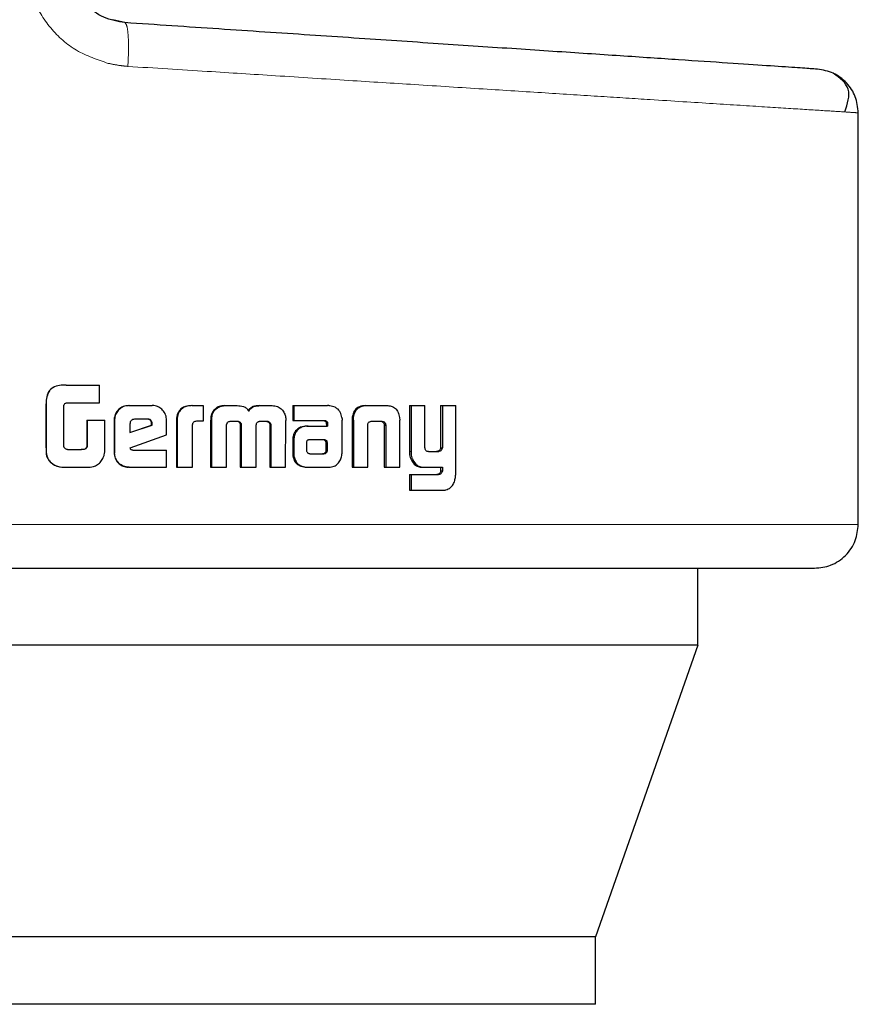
# Model space of a CAD drawing. Header units: millimetres. Extents: x 18 to 263, y 61 to 154.
# Tile 13 of 74: x 65.463 to 66.461, y 61.187 to 62.357. Entities that reach past the tile are written whole.
import ezdxf

# ---------------------------------------------------------------- set-up
doc = ezdxf.new("R2010")
doc.units = ezdxf.units.MM
doc.linetypes.add('PHANTOM', pattern=[12.7, 6.35, -1.27, 1.27, -1.27, 1.27, -1.27])

msp = doc.modelspace()

# ---------------------------------------------------------------- linework, layer by layer
at = {"color": 7, "linetype": 'Continuous', "lineweight": 25}
for p, q in [((65.5883, 62.3535), (65.5742, 62.3569)), ((66.4605, 61.7571), (66.4605, 62.2463)), ((65.5185, 61.9227), (65.5188, 61.9227)), ((65.5188, 61.9227), (65.5584, 61.9227)), ((65.5584, 61.9017), (65.5584, 61.9227)), ((65.4945, 61.8986), (65.4945, 61.8527)), ((65.4947, 61.8986), (65.4947, 61.8527)), ((65.5157, 61.8502), (65.5157, 61.8977)), ((65.5195, 61.9017), (65.5584, 61.9017)), ((65.5928, 61.8984), (65.5934, 61.8984)), ((65.5934, 61.8984), (65.6209, 61.8984)), ((65.6681, 61.8984), (65.669, 61.8984)), ((65.669, 61.8984), (65.6814, 61.8984)), ((65.6814, 61.8984), (65.6814, 61.8798)), ((65.7069, 61.8984), (65.7079, 61.8984)), ((65.7079, 61.8984), (65.7218, 61.8984)), ((65.7486, 61.8984), (65.7498, 61.8984)), ((65.7498, 61.8984), (65.7634, 61.8984)), ((65.7882, 61.8984), (65.7882, 61.8807)), ((65.7882, 61.8984), (65.7895, 61.8984)), ((65.7895, 61.8984), (65.7895, 61.8807)), ((65.7895, 61.8984), (65.8292, 61.8984)), ((65.8745, 61.8984), (65.8761, 61.8984)), ((65.8761, 61.8984), (65.8996, 61.8984)), ((65.9268, 61.8984), (65.9268, 61.8437)), ((65.9268, 61.8984), (65.9287, 61.8984)), ((65.9287, 61.8984), (65.9287, 61.8437)), ((65.9287, 61.8984), (65.9451, 61.8984)), ((65.9451, 61.8495), (65.9451, 61.8984)), ((65.9639, 61.8984), (65.9639, 61.8483)), ((65.9639, 61.8984), (65.9659, 61.8984)), ((65.9659, 61.8984), (65.9659, 61.8483)), ((65.9659, 61.8984), (65.9818, 61.8984)), ((65.9818, 61.8177), (65.9818, 61.8984)), ((65.6936, 61.8907), (65.6927, 61.8907)), ((65.8588, 61.8843), (65.8604, 61.8843)), ((65.915, 61.8843), (65.9153, 61.8809)), ((65.5432, 61.8812), (65.5432, 61.8504)), ((65.5432, 61.8812), (65.5436, 61.8812)), ((65.5436, 61.8812), (65.5436, 61.8504)), ((65.5436, 61.8812), (65.5646, 61.8812)), ((65.5646, 61.8499), (65.5646, 61.8812)), ((65.5757, 61.8811), (65.5757, 61.8424)), ((65.5757, 61.8811), (65.5762, 61.8811)), ((65.5762, 61.8811), (65.5762, 61.8424)), ((65.5945, 61.8771), (65.5945, 61.8663)), ((65.5945, 61.8663), (65.6208, 61.8752)), ((65.5945, 61.8665), (65.6201, 61.8752)), ((65.6158, 61.8821), (65.5997, 61.8821)), ((65.6208, 61.877), (65.6201, 61.877)), ((65.6201, 61.8752), (65.6201, 61.877)), ((65.6208, 61.8752), (65.6201, 61.8752)), ((65.6208, 61.8752), (65.6208, 61.877)), ((65.638, 61.8636), (65.638, 61.8811)), ((65.6497, 61.8796), (65.6497, 61.8251)), ((65.6497, 61.8796), (65.6505, 61.8796)), ((65.6505, 61.8796), (65.6505, 61.8251)), ((65.6688, 61.8251), (65.6688, 61.8758)), ((65.6814, 61.8798), (65.6734, 61.8798)), ((65.6904, 61.8808), (65.6904, 61.8251)), ((65.6904, 61.8808), (65.6913, 61.8808)), ((65.6913, 61.8808), (65.6913, 61.8251)), ((65.7094, 61.8251), (65.7091, 61.8742)), ((65.7142, 61.8798), (65.723, 61.8798)), ((65.7257, 61.8751), (65.7257, 61.8251)), ((65.7257, 61.8751), (65.7268, 61.8751)), ((65.7268, 61.8751), (65.7268, 61.8251)), ((65.7447, 61.8251), (65.7447, 61.8751)), ((65.7493, 61.8798), (65.7571, 61.8798)), ((65.7595, 61.8784), (65.7607, 61.8784)), ((65.7608, 61.8742), (65.7607, 61.8251)), ((65.7608, 61.8742), (65.762, 61.8742)), ((65.762, 61.8742), (65.7619, 61.8251)), ((65.7796, 61.8251), (65.7798, 61.8808)), ((65.7882, 61.8807), (65.7895, 61.8807)), ((65.7895, 61.8807), (65.8257, 61.8807)), ((65.8048, 61.8739), (65.8062, 61.8739)), ((65.8062, 61.8739), (65.8295, 61.8739)), ((65.8278, 61.8779), (65.8278, 61.8769)), ((65.8278, 61.8779), (65.8293, 61.8779)), ((65.8278, 61.8769), (65.8293, 61.8769)), ((65.828, 61.8758), (65.828, 61.8739)), ((65.828, 61.8758), (65.8295, 61.8758)), ((65.8293, 61.8779), (65.8293, 61.8769)), ((65.8295, 61.8758), (65.8295, 61.8739)), ((65.8466, 61.8423), (65.8467, 61.8812)), ((65.8585, 61.8809), (65.8585, 61.8251)), ((65.8601, 61.8809), (65.8601, 61.8251)), ((65.8772, 61.8251), (65.8772, 61.8757)), ((65.8826, 61.8798), (65.8931, 61.8798)), ((65.8967, 61.8757), (65.8985, 61.8757)), ((65.8968, 61.8747), (65.8968, 61.8251)), ((65.8986, 61.8747), (65.8986, 61.8251)), ((65.9153, 61.8251), (65.9153, 61.8809)), ((65.5948, 61.8483), (65.638, 61.8636)), ((65.5432, 61.8504), (65.5436, 61.8504)), ((65.788, 61.8566), (65.788, 61.8416)), ((65.7893, 61.8566), (65.7893, 61.8416)), ((65.8042, 61.854), (65.8042, 61.8529)), ((65.8042, 61.8529), (65.8043, 61.8454)), ((65.8077, 61.8577), (65.8069, 61.8575)), ((65.8087, 61.8577), (65.8077, 61.8577)), ((65.8247, 61.8578), (65.8087, 61.8577)), ((65.8278, 61.8455), (65.8277, 61.8536)), ((65.8292, 61.8536), (65.8277, 61.8536)), ((65.8293, 61.8455), (65.8292, 61.8536)), ((65.9639, 61.8483), (65.9659, 61.8483)), ((65.5202, 61.8461), (65.5369, 61.8461)), ((65.5757, 61.8424), (65.5762, 61.8424)), ((65.5979, 61.8454), (65.638, 61.8454)), ((65.638, 61.8251), (65.638, 61.8454)), ((65.788, 61.8416), (65.7893, 61.8416)), ((65.7882, 61.8384), (65.7895, 61.8384)), ((65.8087, 61.8411), (65.8234, 61.8412)), ((65.8088, 61.8411), (65.8249, 61.8412)), ((65.8249, 61.8412), (65.8234, 61.8412)), ((65.8283, 61.8426), (65.8268, 61.8426)), ((65.8293, 61.8455), (65.8278, 61.8455)), ((65.9495, 61.8437), (65.9609, 61.8437)), ((65.9599, 61.8438), (65.9619, 61.8438)), ((65.4995, 61.8316), (65.4997, 61.8316)), ((65.5186, 61.8251), (65.5189, 61.8251)), ((65.5189, 61.8251), (65.543, 61.8251)), ((65.5934, 61.8251), (65.5928, 61.8251)), ((65.5934, 61.8251), (65.638, 61.8251)), ((65.6497, 61.8251), (65.6505, 61.8251)), ((65.6505, 61.8251), (65.6688, 61.8251)), ((65.6904, 61.8251), (65.6913, 61.8251)), ((65.6913, 61.8251), (65.7094, 61.8251)), ((65.7257, 61.8251), (65.7268, 61.8251)), ((65.7268, 61.8251), (65.7447, 61.8251)), ((65.7607, 61.8251), (65.7619, 61.8251)), ((65.7619, 61.8251), (65.7796, 61.8251)), ((65.8057, 61.8251), (65.8071, 61.8251)), ((65.8071, 61.8251), (65.831, 61.8251)), ((65.8585, 61.8251), (65.8601, 61.8251)), ((65.8601, 61.8251), (65.8772, 61.8251)), ((65.8968, 61.8251), (65.8986, 61.8251)), ((65.8986, 61.8251), (65.9153, 61.8251)), ((65.9291, 61.8334), (65.931, 61.8334)), ((65.943, 61.8251), (65.945, 61.8251)), ((65.945, 61.8251), (65.9659, 61.8251)), ((65.9639, 61.8251), (65.9639, 61.8208)), ((65.9659, 61.8251), (65.9659, 61.8208)), ((65.9268, 61.8163), (65.9268, 61.7977)), ((65.9268, 61.8163), (65.9287, 61.8163)), ((65.9287, 61.8163), (65.9287, 61.7977)), ((65.9287, 61.8163), (65.9613, 61.8163)), ((65.9639, 61.8208), (65.9659, 61.8208)), ((65.9268, 61.7977), (65.9287, 61.7977)), ((65.9287, 61.7977), (65.9668, 61.7977)), ((66.2697, 61.6138), (66.2697, 61.7051)), ((66.2697, 61.6138), (64.7336, 61.6138)), ((66.2697, 61.6138), (66.1482, 61.2668)), ((66.1482, 61.2668), (64.8746, 61.2668)), ((66.1482, 61.1868), (66.1482, 61.2668)), ((66.1482, 61.1868), (64.8746, 61.1868))]:
    msp.add_line(p, q, dxfattribs=at)
at = {"color": 8, "linetype": 'PHANTOM', "lineweight": 18}
for p, q in [((65.4947, 61.8986), (65.4945, 61.8986)), ((65.8601, 61.8809), (65.8585, 61.8809)), ((65.8968, 61.8747), (65.8986, 61.8747)), ((65.4945, 61.8527), (65.4947, 61.8527)), ((65.788, 61.8566), (65.7893, 61.8566)), ((65.8256, 61.8572), (65.8271, 61.8572)), ((65.9268, 61.8437), (65.9287, 61.8437)), ((65.9603, 61.8165), (65.9623, 61.8165)), ((66.4605, 61.7571), (65.4542, 61.7571))]:
    msp.add_line(p, q, dxfattribs=at)
for points, knots in [([(65.4725, 62.4227), (65.4739, 62.409), (65.4768, 62.3816), (65.4987, 62.3459), (65.5298, 62.3182), (65.5557, 62.3095), (65.5687, 62.3051)], [0, 0, 0, 0, 0.25032, 0.500048, 0.750035, 1, 1, 1, 1]), ([(65.5883, 62.3535), (65.5892, 62.3526), (65.591, 62.351), (65.5925, 62.3389), (65.593, 62.3218), (65.5923, 62.3083), (65.592, 62.3015)], [0, 0, 0, 0, 0.250001, 0.500001, 0.750002, 1, 1, 1, 1]), ([(65.5687, 62.3051), (65.5731, 62.3042), (65.5808, 62.3026), (65.5887, 62.3018), (65.592, 62.3015)], [0, 0, 0, 0, 0.575369, 1, 1, 1, 1]), ([(65.592, 62.3015), (65.6236, 62.2995), (65.6829, 62.2958), (65.7707, 62.2902), (65.8533, 62.2849), (65.9359, 62.2797), (66.0142, 62.2747), (66.0882, 62.27), (66.1544, 62.2658), (66.2225, 62.2614), (66.2894, 62.2572), (66.3507, 62.2533), (66.3993, 62.2502), (66.4342, 62.248), (66.4564, 62.2466), (66.4591, 62.2464), (66.4605, 62.2463)], [0, 0, 0, 0, 0.066618, 0.125141, 0.189874, 0.250256, 0.316304, 0.380007, 0.441359, 0.500366, 0.585654, 0.668945, 0.75024, 0.834101, 0.917354, 1, 1, 1, 1])]:
    msp.add_open_spline(points, degree=3, knots=knots, dxfattribs=at)
at = {"color": 7, "linetype": 'Continuous', "lineweight": 25}
for points, knots in [([(65.5883, 62.3535), (65.5798, 62.355), (65.5627, 62.358), (65.5413, 62.3742), (65.5265, 62.3965), (65.5246, 62.414), (65.5236, 62.4227)], [0, 0, 0, 0, 0.252066, 0.501719, 0.750572, 1, 1, 1, 1]), ([(66.4119, 62.2983), (66.4106, 62.2983), (66.408, 62.2985), (66.3869, 62.2999), (66.3535, 62.3022), (66.3071, 62.3053), (66.2486, 62.3092), (66.1789, 62.3139), (66.0988, 62.3192), (66.0097, 62.3252), (65.9127, 62.3317), (65.8091, 62.3387), (65.7007, 62.3459), (65.6258, 62.351), (65.5883, 62.3535)], [0, 0, 0, 0, 0.083265, 0.166495, 0.249769, 0.333064, 0.416338, 0.499664, 0.583022, 0.666358, 0.749751, 0.83317, 0.916563, 1, 1, 1, 1]), ([(66.4605, 62.2463), (66.4598, 62.2529), (66.4584, 62.2659), (66.4473, 62.2826), (66.4313, 62.2948), (66.4184, 62.2971), (66.4119, 62.2983)], [0, 0, 0, 0, 0.2500034, 0.4999969, 0.7499989, 1, 1, 1, 1]), ([(66.4444, 62.2473), (66.4476, 62.257), (66.454, 62.2762), (66.4385, 62.2877), (66.4308, 62.2933)], [0, 0, 0, 0, 0.503797, 1, 1, 1, 1]), ([(65.5185, 61.9227), (65.5158, 61.9227), (65.5105, 61.9225), (65.5037, 61.9206), (65.499, 61.917), (65.4961, 61.9119), (65.4947, 61.9055), (65.4946, 61.9007), (65.4945, 61.8986)], [0, 0, 0, 0, 0.201037, 0.403966, 0.519771, 0.635405, 0.841115, 1, 1, 1, 1]), ([(65.5188, 61.9227), (65.5161, 61.9227), (65.5107, 61.9225), (65.5038, 61.9206), (65.4991, 61.9169), (65.4962, 61.9118), (65.4949, 61.9055), (65.4947, 61.9006), (65.4947, 61.8986)], [0, 0, 0, 0, 0.202634, 0.407264, 0.523033, 0.638648, 0.845679, 1, 1, 1, 1]), ([(65.5157, 61.8977), (65.5159, 61.8983), (65.5161, 61.8994), (65.5171, 61.9007), (65.5182, 61.9015), (65.5191, 61.9016), (65.5195, 61.9017)], [0, 0, 0, 0, 0.336236, 0.550501, 0.765405, 1, 1, 1, 1]), ([(65.5928, 61.8984), (65.5906, 61.8982), (65.5863, 61.8977), (65.5809, 61.894), (65.5772, 61.8891), (65.5758, 61.8845), (65.5757, 61.8818), (65.5757, 61.8811)], [0, 0, 0, 0, 0.24163, 0.484825, 0.698302, 0.917567, 1, 1, 1, 1]), ([(65.5934, 61.8984), (65.5912, 61.8982), (65.5868, 61.8977), (65.5814, 61.894), (65.5776, 61.8891), (65.5763, 61.8845), (65.5762, 61.8818), (65.5762, 61.8811)], [0, 0, 0, 0, 0.2427732, 0.4871787, 0.7014901, 0.9199362, 1, 1, 1, 1]), ([(65.638, 61.8811), (65.6378, 61.8833), (65.6374, 61.8877), (65.6336, 61.8931), (65.6288, 61.8969), (65.6243, 61.8983), (65.6216, 61.8984), (65.6209, 61.8984)], [0, 0, 0, 0, 0.242786, 0.486961, 0.700877, 0.920397, 1, 1, 1, 1]), ([(65.6681, 61.8984), (65.6655, 61.8982), (65.6612, 61.898), (65.6558, 61.8954), (65.6525, 61.8918), (65.6501, 61.8864), (65.6498, 61.8822), (65.6497, 61.8796)], [0, 0, 0, 0, 0.264538, 0.426933, 0.590402, 0.738793, 1, 1, 1, 1]), ([(65.669, 61.8984), (65.6663, 61.8982), (65.662, 61.898), (65.6566, 61.8953), (65.6532, 61.8918), (65.6508, 61.8864), (65.6506, 61.8822), (65.6505, 61.8796)], [0, 0, 0, 0, 0.266682, 0.429117, 0.592548, 0.740988, 1, 1, 1, 1]), ([(65.7069, 61.8984), (65.7048, 61.8982), (65.7009, 61.8979), (65.6959, 61.8949), (65.6938, 61.8921), (65.6927, 61.8907)], [0, 0, 0, 0, 0.384235, 0.690362, 1, 1, 1, 1]), ([(65.6936, 61.8907), (65.6951, 61.8925), (65.6977, 61.8958), (65.7031, 61.8981), (65.7064, 61.8983), (65.7079, 61.8984)], [0, 0, 0, 0, 0.406397, 0.724525, 1, 1, 1, 1]), ([(65.7218, 61.8984), (65.7244, 61.8982), (65.7283, 61.898), (65.7331, 61.8955), (65.7349, 61.8933), (65.7357, 61.892), (65.7358, 61.8919)], [0, 0, 0, 0, 0.483241, 0.726054, 0.969944, 1, 1, 1, 1]), ([(65.7486, 61.8984), (65.7459, 61.8982), (65.7419, 61.898), (65.737, 61.8953), (65.7355, 61.893), (65.7347, 61.8919)], [0, 0, 0, 0, 0.500063, 0.750224, 1, 1, 1, 1]), ([(65.7358, 61.8919), (65.7366, 61.893), (65.7382, 61.8953), (65.7431, 61.898), (65.7471, 61.8982), (65.7498, 61.8984)], [0, 0, 0, 0, 0.249388, 0.49956, 1, 1, 1, 1]), ([(65.7634, 61.8984), (65.7656, 61.8982), (65.7694, 61.8979), (65.7743, 61.8949), (65.7764, 61.8921), (65.7774, 61.8907)], [0, 0, 0, 0, 0.3857231, 0.6921346, 1, 1, 1, 1]), ([(65.8322, 61.8981), (65.8317, 61.8982), (65.8308, 61.8984), (65.8297, 61.8984), (65.8292, 61.8984)], [0, 0, 0, 0, 0.500137, 1, 1, 1, 1]), ([(65.8464, 61.8844), (65.8459, 61.8865), (65.8451, 61.89), (65.842, 61.8941), (65.8378, 61.897), (65.8343, 61.8977), (65.8322, 61.8981)], [0, 0, 0, 0, 0.282981, 0.488424, 0.69373, 1, 1, 1, 1]), ([(65.8745, 61.8984), (65.872, 61.8982), (65.8681, 61.8979), (65.8634, 61.8949), (65.8604, 61.891), (65.8592, 61.8871), (65.8588, 61.8848), (65.8588, 61.8843)], [0, 0, 0, 0, 0.328264, 0.515858, 0.703944, 0.942641, 1, 1, 1, 1]), ([(65.8604, 61.8843), (65.8608, 61.8864), (65.8615, 61.89), (65.8644, 61.8944), (65.8684, 61.8972), (65.8725, 61.8983), (65.8753, 61.8984), (65.8761, 61.8984)], [0, 0, 0, 0, 0.25994, 0.447442, 0.635302, 0.880921, 1, 1, 1, 1]), ([(65.8996, 61.8984), (65.9014, 61.8983), (65.9042, 61.8981), (65.9077, 61.8967), (65.9101, 61.8951), (65.912, 61.8929), (65.914, 61.8894), (65.9146, 61.8863), (65.915, 61.8843)], [0, 0, 0, 0, 0.250363, 0.375644, 0.50083, 0.622455, 0.750736, 1, 1, 1, 1]), ([(65.6927, 61.8907), (65.6921, 61.8895), (65.691, 61.8873), (65.6905, 61.8839), (65.6904, 61.8818), (65.6904, 61.8808)], [0, 0, 0, 0, 0.391814, 0.692726, 1, 1, 1, 1]), ([(65.6936, 61.8907), (65.693, 61.8895), (65.6919, 61.8873), (65.6914, 61.8839), (65.6913, 61.8818), (65.6913, 61.8808)], [0, 0, 0, 0, 0.395659, 0.694718, 1, 1, 1, 1]), ([(65.7774, 61.8907), (65.7781, 61.8891), (65.7792, 61.8868), (65.7797, 61.8834), (65.7797, 61.8816), (65.7798, 61.8808)], [0, 0, 0, 0, 0.499144, 0.749511, 1, 1, 1, 1]), ([(65.8464, 61.8844), (65.8464, 61.8841), (65.8466, 61.8834), (65.8466, 61.8823), (65.8466, 61.8816), (65.8467, 61.8812)], [0, 0, 0, 0, 0.308521, 0.616912, 1, 1, 1, 1]), ([(65.8588, 61.8843), (65.8587, 61.8837), (65.8586, 61.8826), (65.8586, 61.8814), (65.8585, 61.8809)], [0, 0, 0, 0, 0.500023, 1, 1, 1, 1]), ([(65.8601, 61.8809), (65.8602, 61.8812), (65.8602, 61.8819), (65.8602, 61.883), (65.8603, 61.8838), (65.8604, 61.8843)], [0, 0, 0, 0, 0.292062, 0.584158, 1, 1, 1, 1]), ([(65.5997, 61.8821), (65.599, 61.882), (65.5976, 61.8819), (65.5959, 61.8806), (65.5948, 61.8791), (65.5946, 61.8779), (65.5945, 61.8772), (65.5945, 61.8771)], [0, 0, 0, 0, 0.271902, 0.519199, 0.755434, 0.965073, 1, 1, 1, 1]), ([(65.6201, 61.877), (65.6201, 61.8779), (65.62, 61.8792), (65.6191, 61.8807), (65.6181, 61.8815), (65.6167, 61.882), (65.6157, 61.8821), (65.6151, 61.8821)], [0, 0, 0, 0, 0.317584, 0.47467, 0.63227, 0.786554, 1, 1, 1, 1]), ([(65.6208, 61.877), (65.6207, 61.8777), (65.6207, 61.8789), (65.6199, 61.8805), (65.619, 61.8814), (65.6175, 61.882), (65.6164, 61.8821), (65.6158, 61.8821)], [0, 0, 0, 0, 0.2732776, 0.4362473, 0.6004737, 0.7494173, 1, 1, 1, 1]), ([(65.6734, 61.8798), (65.6728, 61.8797), (65.6716, 61.8795), (65.6701, 61.8787), (65.6692, 61.8776), (65.6688, 61.8766), (65.6688, 61.876), (65.6688, 61.8758)], [0, 0, 0, 0, 0.27887, 0.561617, 0.735034, 0.90888, 1, 1, 1, 1]), ([(65.7091, 61.8742), (65.7091, 61.8743), (65.7092, 61.8746), (65.7092, 61.875), (65.7093, 61.8753), (65.7093, 61.8755)], [0, 0, 0, 0, 0.259821, 0.519388, 1, 1, 1, 1]), ([(65.7093, 61.8755), (65.7095, 61.8763), (65.7099, 61.8777), (65.7113, 61.879), (65.7127, 61.8797), (65.7137, 61.8798), (65.7142, 61.8798)], [0, 0, 0, 0, 0.369123, 0.567966, 0.766691, 1, 1, 1, 1]), ([(65.7219, 61.8798), (65.7226, 61.8796), (65.7237, 61.8792), (65.7249, 61.8781), (65.7255, 61.8769), (65.7257, 61.8758), (65.7257, 61.8752), (65.7257, 61.8751)], [0, 0, 0, 0, 0.326853, 0.527924, 0.729227, 0.942512, 1, 1, 1, 1]), ([(65.723, 61.8798), (65.7236, 61.8796), (65.7247, 61.8792), (65.726, 61.8781), (65.7266, 61.8769), (65.7268, 61.8758), (65.7268, 61.8752), (65.7268, 61.8751)], [0, 0, 0, 0, 0.326378, 0.527642, 0.728905, 0.941239, 1, 1, 1, 1]), ([(65.7447, 61.8751), (65.7448, 61.8758), (65.7448, 61.8769), (65.7457, 61.8783), (65.7466, 61.879), (65.7472, 61.8793), (65.7474, 61.8794)], [0, 0, 0, 0, 0.369233, 0.615151, 0.860558, 1, 1, 1, 1]), ([(65.7474, 61.8794), (65.7476, 61.8795), (65.748, 61.8796), (65.7486, 61.8797), (65.7491, 61.8798), (65.7493, 61.8798)], [0, 0, 0, 0, 0.3404617, 0.6690868, 1, 1, 1, 1]), ([(65.7559, 61.8798), (65.7564, 61.8798), (65.7573, 61.8797), (65.7586, 61.8793), (65.7592, 61.8787), (65.7595, 61.8784)], [0, 0, 0, 0, 0.379905, 0.700492, 1, 1, 1, 1]), ([(65.7571, 61.8798), (65.7575, 61.8798), (65.7584, 61.8797), (65.7598, 61.8793), (65.7604, 61.8787), (65.7607, 61.8784)], [0, 0, 0, 0, 0.344637, 0.692587, 1, 1, 1, 1]), ([(65.7595, 61.8784), (65.7598, 61.878), (65.7606, 61.877), (65.7608, 61.8755), (65.7608, 61.8745), (65.7608, 61.8742)], [0, 0, 0, 0, 0.365385, 0.814856, 1, 1, 1, 1]), ([(65.7607, 61.8784), (65.761, 61.878), (65.7618, 61.877), (65.762, 61.8755), (65.762, 61.8745), (65.762, 61.8742)], [0, 0, 0, 0, 0.364832, 0.811905, 1, 1, 1, 1]), ([(65.8048, 61.8739), (65.8023, 61.8737), (65.7981, 61.8734), (65.793, 61.8703), (65.7899, 61.8665), (65.7882, 61.8617), (65.788, 61.8583), (65.788, 61.8566)], [0, 0, 0, 0, 0.286471, 0.465441, 0.644803, 0.81411, 1, 1, 1, 1]), ([(65.8062, 61.8739), (65.8036, 61.8737), (65.7994, 61.8734), (65.7943, 61.8703), (65.7913, 61.8664), (65.7895, 61.8616), (65.7894, 61.8583), (65.7893, 61.8566)], [0, 0, 0, 0, 0.288823, 0.46766, 0.646812, 0.816009, 1, 1, 1, 1]), ([(65.8242, 61.8807), (65.825, 61.8806), (65.8261, 61.8803), (65.8273, 61.8794), (65.8277, 61.8786), (65.8278, 61.8781), (65.8278, 61.8779)], [0, 0, 0, 0, 0.480176, 0.711849, 0.875274, 1, 1, 1, 1]), ([(65.8257, 61.8807), (65.8261, 61.8807), (65.827, 61.8805), (65.828, 61.88), (65.8288, 61.8793), (65.8292, 61.8786), (65.8293, 61.8781), (65.8293, 61.8779)], [0, 0, 0, 0, 0.267942, 0.537975, 0.722408, 0.870419, 1, 1, 1, 1]), ([(65.8278, 61.8769), (65.8279, 61.8768), (65.8279, 61.8766), (65.828, 61.8762), (65.828, 61.876), (65.828, 61.8758)], [0, 0, 0, 0, 0.356011, 0.675867, 1, 1, 1, 1]), ([(65.8293, 61.8769), (65.8294, 61.8768), (65.8294, 61.8766), (65.8295, 61.8762), (65.8295, 61.876), (65.8295, 61.8758)], [0, 0, 0, 0, 0.355884, 0.675873, 1, 1, 1, 1]), ([(65.8772, 61.8757), (65.8773, 61.8764), (65.8775, 61.8774), (65.8785, 61.8786), (65.8797, 61.8794), (65.8812, 61.8797), (65.8822, 61.8798), (65.8826, 61.8798)], [0, 0, 0, 0, 0.237918, 0.403432, 0.567934, 0.841431, 1, 1, 1, 1]), ([(65.8914, 61.8798), (65.8922, 61.8798), (65.8935, 61.8797), (65.8951, 61.8789), (65.8961, 61.8778), (65.8965, 61.8767), (65.8967, 61.876), (65.8967, 61.8757)], [0, 0, 0, 0, 0.345129, 0.5395234, 0.7354361, 0.9070605, 1, 1, 1, 1]), ([(65.8931, 61.8798), (65.8937, 61.8798), (65.8949, 61.8797), (65.8964, 61.8792), (65.8976, 61.8782), (65.8982, 61.877), (65.8984, 61.8761), (65.8985, 61.8757)], [0, 0, 0, 0, 0.247781, 0.49784, 0.672762, 0.848161, 1, 1, 1, 1]), ([(65.8967, 61.8757), (65.8967, 61.8756), (65.8968, 61.8754), (65.8968, 61.875), (65.8968, 61.8748), (65.8968, 61.8747)], [0, 0, 0, 0, 0.357185, 0.675877, 1, 1, 1, 1]), ([(65.8985, 61.8757), (65.8985, 61.8756), (65.8986, 61.8754), (65.8986, 61.875), (65.8986, 61.8748), (65.8986, 61.8747)], [0, 0, 0, 0, 0.360576, 0.677641, 1, 1, 1, 1]), ([(65.4945, 61.8527), (65.4946, 61.8501), (65.4946, 61.8448), (65.4951, 61.837), (65.4982, 61.8332), (65.4995, 61.8316)], [0, 0, 0, 0, 0.359043, 0.720108, 1, 1, 1, 1]), ([(65.4947, 61.8527), (65.4947, 61.85), (65.4948, 61.8447), (65.4953, 61.8369), (65.4984, 61.8332), (65.4997, 61.8316)], [0, 0, 0, 0, 0.362518, 0.727299, 1, 1, 1, 1]), ([(65.5163, 61.8487), (65.5162, 61.8488), (65.516, 61.8491), (65.5159, 61.8497), (65.5158, 61.85), (65.5157, 61.8502)], [0, 0, 0, 0, 0.335319, 0.666569, 1, 1, 1, 1]), ([(65.5202, 61.8461), (65.5197, 61.8462), (65.5186, 61.8465), (65.5172, 61.8473), (65.5166, 61.8482), (65.5163, 61.8487)], [0, 0, 0, 0, 0.335042, 0.673406, 1, 1, 1, 1]), ([(65.5432, 61.8504), (65.5431, 61.8496), (65.5429, 61.8484), (65.5418, 61.8471), (65.5403, 61.8463), (65.5384, 61.8461), (65.537, 61.8461), (65.5366, 61.8461)], [0, 0, 0, 0, 0.2732991, 0.402442, 0.5314956, 0.8552606, 1, 1, 1, 1]), ([(65.5436, 61.8504), (65.5435, 61.8498), (65.5433, 61.8487), (65.5425, 61.8475), (65.5414, 61.8467), (65.5395, 61.8461), (65.538, 61.8461), (65.5369, 61.8461)], [0, 0, 0, 0, 0.215257, 0.346536, 0.478794, 0.65803, 1, 1, 1, 1]), ([(65.5627, 61.8366), (65.5631, 61.8377), (65.564, 61.8398), (65.5646, 61.8443), (65.5646, 61.8477), (65.5646, 61.8499)], [0, 0, 0, 0, 0.259638, 0.50934, 1, 1, 1, 1]), ([(65.5979, 61.8454), (65.5974, 61.8455), (65.5966, 61.8455), (65.5958, 61.8458), (65.5953, 61.8462), (65.5949, 61.847), (65.5949, 61.8477), (65.5948, 61.8483)], [0, 0, 0, 0, 0.33472, 0.463089, 0.562713, 0.662319, 1, 1, 1, 1]), ([(65.8069, 61.8575), (65.8066, 61.8575), (65.806, 61.8574), (65.8052, 61.8568), (65.8046, 61.8558), (65.8044, 61.8549), (65.8043, 61.8542), (65.8042, 61.854)], [0, 0, 0, 0, 0.216713, 0.399841, 0.583033, 0.901261, 1, 1, 1, 1]), ([(65.8256, 61.8572), (65.8253, 61.8574), (65.8247, 61.8577), (65.8239, 61.8578), (65.8234, 61.8578), (65.8232, 61.8578)], [0, 0, 0, 0, 0.437967, 0.717183, 1, 1, 1, 1]), ([(65.8271, 61.8572), (65.8267, 61.8574), (65.8262, 61.8577), (65.8254, 61.8578), (65.8249, 61.8578), (65.8247, 61.8578)], [0, 0, 0, 0, 0.436199, 0.716314, 1, 1, 1, 1]), ([(65.8277, 61.8536), (65.8277, 61.854), (65.8277, 61.8546), (65.8276, 61.8554), (65.8273, 61.8561), (65.8265, 61.8567), (65.8259, 61.857), (65.8256, 61.8572)], [0, 0, 0, 0, 0.263646, 0.411869, 0.516094, 0.741104, 1, 1, 1, 1]), ([(65.8292, 61.8536), (65.8292, 61.854), (65.8292, 61.8546), (65.829, 61.8554), (65.8287, 61.8561), (65.828, 61.8567), (65.8274, 61.857), (65.8271, 61.8572)], [0, 0, 0, 0, 0.263286, 0.411011, 0.515122, 0.737407, 1, 1, 1, 1]), ([(65.9495, 61.8437), (65.9489, 61.8437), (65.9479, 61.8438), (65.9466, 61.8446), (65.9457, 61.8457), (65.9452, 61.8474), (65.9451, 61.8488), (65.9451, 61.8495)], [0, 0, 0, 0, 0.231606, 0.386916, 0.542862, 0.74483, 1, 1, 1, 1]), ([(65.9639, 61.8483), (65.9637, 61.8476), (65.9635, 61.8464), (65.9625, 61.845), (65.9613, 61.8442), (65.9604, 61.8439), (65.9599, 61.8438)], [0, 0, 0, 0, 0.313339, 0.530398, 0.747738, 1, 1, 1, 1]), ([(65.9659, 61.8483), (65.9658, 61.8477), (65.9655, 61.8465), (65.9646, 61.8451), (65.9634, 61.8442), (65.9625, 61.844), (65.9619, 61.8438)], [0, 0, 0, 0, 0.292512, 0.511467, 0.731142, 1, 1, 1, 1]), ([(65.543, 61.8251), (65.5457, 61.8252), (65.5503, 61.8254), (65.5562, 61.8279), (65.5602, 61.8318), (65.5619, 61.835), (65.5627, 61.8366)], [0, 0, 0, 0, 0.331208, 0.554474, 0.77888, 1, 1, 1, 1]), ([(65.5757, 61.8424), (65.5759, 61.8401), (65.5763, 61.8356), (65.5801, 61.8303), (65.585, 61.8265), (65.5895, 61.8252), (65.5921, 61.8251), (65.5928, 61.8251)], [0, 0, 0, 0, 0.245158, 0.492118, 0.703181, 0.921906, 1, 1, 1, 1]), ([(65.5934, 61.8251), (65.5911, 61.8253), (65.5867, 61.8258), (65.5813, 61.8296), (65.5776, 61.8345), (65.5763, 61.839), (65.5762, 61.8417), (65.5762, 61.8424)], [0, 0, 0, 0, 0.246488, 0.494827, 0.706878, 0.924827, 1, 1, 1, 1]), ([(65.788, 61.8416), (65.788, 61.8411), (65.788, 61.84), (65.7881, 61.8389), (65.7882, 61.8384)], [0, 0, 0, 0, 0.50001, 1, 1, 1, 1]), ([(65.7882, 61.8384), (65.7888, 61.836), (65.7898, 61.8322), (65.7936, 61.8282), (65.7985, 61.8257), (65.8027, 61.8252), (65.8054, 61.8251), (65.8057, 61.8251)], [0, 0, 0, 0, 0.283018, 0.470362, 0.656873, 0.960236, 1, 1, 1, 1]), ([(65.7893, 61.8416), (65.7893, 61.8413), (65.7893, 61.8406), (65.7894, 61.8395), (65.7895, 61.8388), (65.7895, 61.8384)], [0, 0, 0, 0, 0.304934, 0.609984, 1, 1, 1, 1]), ([(65.7895, 61.8384), (65.7901, 61.836), (65.7911, 61.8322), (65.7949, 61.8282), (65.7998, 61.8257), (65.804, 61.8252), (65.8068, 61.8251), (65.8071, 61.8251)], [0, 0, 0, 0, 0.281065, 0.468275, 0.65464, 0.959017, 1, 1, 1, 1]), ([(65.8043, 61.8454), (65.8043, 61.845), (65.8044, 61.8442), (65.8048, 61.8434), (65.8052, 61.843), (65.8052, 61.8429)], [0, 0, 0, 0, 0.394619, 0.860669, 1, 1, 1, 1]), ([(65.8052, 61.8429), (65.8056, 61.8425), (65.8061, 61.8419), (65.8071, 61.8415), (65.8076, 61.8414), (65.8079, 61.8413)], [0, 0, 0, 0, 0.467191, 0.730819, 1, 1, 1, 1]), ([(65.8079, 61.8413), (65.808, 61.8413), (65.8082, 61.8412), (65.8085, 61.8411), (65.8087, 61.8411), (65.8088, 61.8411)], [0, 0, 0, 0, 0.360162, 0.680083, 1, 1, 1, 1]), ([(65.8234, 61.8412), (65.8238, 61.8413), (65.8247, 61.8413), (65.8259, 61.8417), (65.8265, 61.8423), (65.8268, 61.8426)], [0, 0, 0, 0, 0.33968, 0.681128, 1, 1, 1, 1]), ([(65.8249, 61.8412), (65.8253, 61.8413), (65.8262, 61.8413), (65.8274, 61.8417), (65.828, 61.8423), (65.8283, 61.8426)], [0, 0, 0, 0, 0.339879, 0.68262, 1, 1, 1, 1]), ([(65.8268, 61.8426), (65.827, 61.8429), (65.8274, 61.8435), (65.8278, 61.8444), (65.8278, 61.8451), (65.8278, 61.8455)], [0, 0, 0, 0, 0.332534, 0.667744, 1, 1, 1, 1]), ([(65.8283, 61.8426), (65.8285, 61.8429), (65.8289, 61.8435), (65.8293, 61.8444), (65.8293, 61.8451), (65.8293, 61.8455)], [0, 0, 0, 0, 0.332159, 0.667303, 1, 1, 1, 1]), ([(65.831, 61.8251), (65.8332, 61.8253), (65.8371, 61.8257), (65.8418, 61.8292), (65.845, 61.8336), (65.8459, 61.8372), (65.8464, 61.8389)], [0, 0, 0, 0, 0.296832, 0.534208, 0.771617, 1, 1, 1, 1]), ([(65.8464, 61.8389), (65.8464, 61.8392), (65.8465, 61.8399), (65.8466, 61.841), (65.8466, 61.8418), (65.8466, 61.8423)], [0, 0, 0, 0, 0.294845, 0.589883, 1, 1, 1, 1]), ([(65.9268, 61.8437), (65.9269, 61.8423), (65.9269, 61.8399), (65.9276, 61.8364), (65.9286, 61.8344), (65.9291, 61.8334)], [0, 0, 0, 0, 0.372653, 0.679158, 1, 1, 1, 1]), ([(65.9287, 61.8437), (65.9287, 61.8423), (65.9288, 61.8399), (65.9295, 61.8363), (65.9305, 61.8344), (65.931, 61.8334)], [0, 0, 0, 0, 0.376267, 0.680991, 1, 1, 1, 1]), ([(65.9599, 61.8438), (65.9598, 61.8438), (65.9596, 61.8437), (65.9593, 61.8437), (65.959, 61.8437), (65.9589, 61.8437)], [0, 0, 0, 0, 0.359397, 0.678308, 1, 1, 1, 1]), ([(65.9619, 61.8438), (65.9618, 61.8438), (65.9616, 61.8437), (65.9613, 61.8437), (65.9611, 61.8437), (65.9609, 61.8437)], [0, 0, 0, 0, 0.362257, 0.679739, 1, 1, 1, 1]), ([(65.4995, 61.8316), (65.5008, 61.8304), (65.5033, 61.828), (65.5099, 61.8253), (65.5151, 61.8252), (65.5186, 61.8251)], [0, 0, 0, 0, 0.250002, 0.499902, 1, 1, 1, 1]), ([(65.4997, 61.8316), (65.5016, 61.8299), (65.5056, 61.8264), (65.5127, 61.8252), (65.517, 61.8251), (65.5189, 61.8251)], [0, 0, 0, 0, 0.369018, 0.738776, 1, 1, 1, 1]), ([(65.9291, 61.8334), (65.9305, 61.8312), (65.933, 61.8275), (65.9383, 61.8253), (65.9415, 61.8251), (65.943, 61.8251)], [0, 0, 0, 0, 0.429313, 0.71622, 1, 1, 1, 1]), ([(65.931, 61.8334), (65.9325, 61.8312), (65.9349, 61.8275), (65.9403, 61.8253), (65.9435, 61.8251), (65.945, 61.8251)], [0, 0, 0, 0, 0.432549, 0.722595, 1, 1, 1, 1]), ([(65.9603, 61.8165), (65.9601, 61.8164), (65.9599, 61.8163), (65.9596, 61.8163), (65.9594, 61.8163), (65.9593, 61.8163)], [0, 0, 0, 0, 0.354238, 0.674569, 1, 1, 1, 1]), ([(65.9639, 61.8208), (65.9637, 61.82), (65.9634, 61.8188), (65.9624, 61.8175), (65.9613, 61.8168), (65.9606, 61.8166), (65.9603, 61.8165)], [0, 0, 0, 0, 0.353071, 0.590173, 0.826695, 1, 1, 1, 1]), ([(65.9623, 61.8165), (65.9622, 61.8164), (65.962, 61.8163), (65.9616, 61.8163), (65.9614, 61.8163), (65.9613, 61.8163)], [0, 0, 0, 0, 0.351328, 0.673133, 1, 1, 1, 1]), ([(65.9659, 61.8208), (65.9658, 61.8201), (65.9655, 61.819), (65.9645, 61.8176), (65.9634, 61.8168), (65.9626, 61.8166), (65.9623, 61.8165)], [0, 0, 0, 0, 0.316271, 0.554789, 0.792904, 1, 1, 1, 1]), ([(65.97, 61.7981), (65.972, 61.7988), (65.9754, 61.8001), (65.9789, 61.8044), (65.9808, 61.809), (65.9813, 61.8124), (65.9816, 61.814)], [0, 0, 0, 0, 0.31652, 0.546954, 0.776335, 1, 1, 1, 1]), ([(65.9816, 61.814), (65.9816, 61.8143), (65.9817, 61.815), (65.9818, 61.8162), (65.9818, 61.8171), (65.9818, 61.8177)], [0, 0, 0, 0, 0.275132, 0.550374, 1, 1, 1, 1]), ([(65.9668, 61.7977), (65.967, 61.7977), (65.9676, 61.7977), (65.9687, 61.7978), (65.9695, 61.798), (65.97, 61.7981)], [0, 0, 0, 0, 0.260138, 0.520228, 1, 1, 1, 1]), ([(66.4085, 61.7051), (66.415, 61.7058), (66.4251, 61.7068), (66.4372, 61.7133), (66.4455, 61.7201), (66.4523, 61.7284), (66.4587, 61.7405), (66.4598, 61.7506), (66.4605, 61.7571)], [0, 0, 0, 0, 0.239478, 0.368369, 0.500011, 0.631653, 0.760545, 1, 1, 1, 1]), ([(65.4542, 61.7051), (65.4824, 61.7051), (65.5407, 61.7051), (65.6303, 61.7051), (65.7253, 61.7051), (65.825, 61.7051), (65.9279, 61.7051), (66.0215, 61.7051), (66.1042, 61.7051), (66.1755, 61.7051), (66.2411, 61.7051), (66.2986, 61.7051), (66.3462, 61.7051), (66.3814, 61.7051), (66.4042, 61.7051), (66.407, 61.7051), (66.4085, 61.7051)], [0, 0, 0, 0, 0.056512, 0.116766, 0.180698, 0.251724, 0.32802, 0.409681, 0.474925, 0.543225, 0.614383, 0.68811, 0.76403, 0.841683, 0.920535, 1, 1, 1, 1])]:
    msp.add_open_spline(points, degree=3, knots=knots, dxfattribs=at)

doc.saveas('drawing.dxf')
